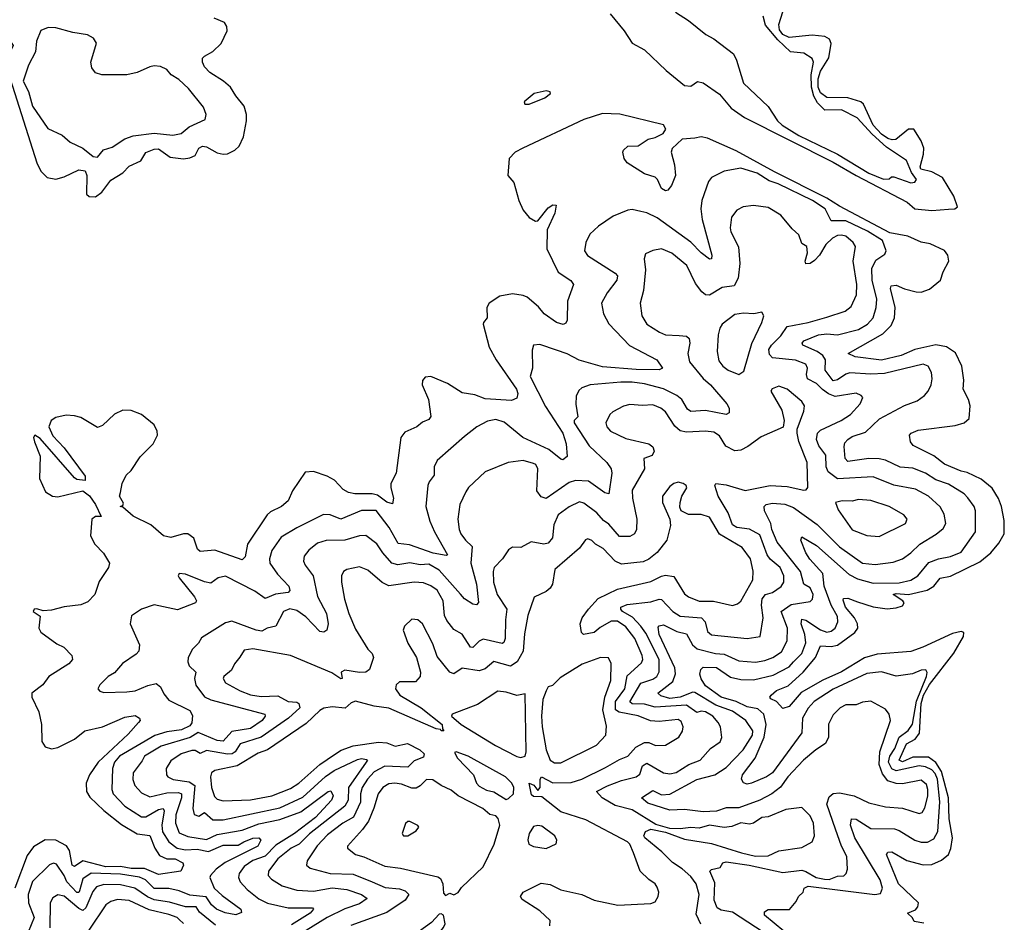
# Model space of a CAD drawing. Extents: x 1954678 to 2060275, y 904822 to 1016299.
# Tile 218 of 256: x 1967173 to 1971871, y 987872 to 992178. Entities that reach past the tile are written whole.
import ezdxf

# ---------------------------------------------------------------- set-up
doc = ezdxf.new("R2010")
doc.units = 0

msp = doc.modelspace()

# ---------------------------------------------------------------- linework, layer by layer
at = {"layer": '0CON20XD'}
for points in [[(1967158.4, 992265), (1967093.8, 992165), (1967096.1, 992125), (1967142, 992055), (1967111, 991989), (1967127.1, 991895), (1967255, 991494.5), (1967275, 991454.4), (1967305, 991424.7), (1967345, 991417.4), (1967385, 991428.6), (1967455, 991461.1), (1967485, 991456.2), (1967494.2, 991434.2), (1967492.5, 991345), (1967505, 991333.6), (1967535, 991333.1)], [(1969991.4, 992205), (1970057.5, 992125), (1970095, 992066), (1970155, 992034.4), (1970258.6, 991935), (1970345.6, 991864.4), (1970375, 991860), (1970407.1, 991882.9), (1970435, 991876.5), (1970513.1, 991823.1), (1970567.9, 991755), (1970631.6, 991711.6), (1971055, 991498.6), (1971163.9, 991433.9), (1971407.3, 991307.3), (1971445, 991275.8), (1971525, 991266.9)], [(1970303.2, 992213.2), (1970365, 992174.3), (1970446.6, 992106.6), (1970485, 992086.7), (1970578.6, 992015), (1970594, 991985), (1970626.7, 991875), (1970745, 991764), (1970789.4, 991695), (1970811.8, 991675), (1970891.8, 991625), (1971076.3, 991536.3), (1971225, 991445.4), (1971295, 991416.1), (1971321.3, 991418.7), (1971332.6, 991427.4), (1971345, 991427.7), (1971425, 991399.1)], [(1971525, 991266.9), (1971605, 991274.2), (1971635, 991275.7), (1971648.1, 991285), (1971630.3, 991335), (1971576, 991425), (1971525, 991451.9), (1971473, 991465), (1971469.3, 991475), (1971485.6, 991535.6), (1971487.1, 991565), (1971475, 991599.6), (1971439.6, 991655), (1971415, 991655.9), (1971354.5, 991605.5), (1971336.2, 991603.8), (1971315, 991611), (1971285, 991630.9), (1971246.2, 991675), (1971198.9, 991775), (1971187.5, 991785), (1971125, 991804.1), (1971025, 991807.2), (1970995, 991829.4), (1970982.9, 991855), (1970984, 991896), (1970995, 991931.3), (1971034, 991995), (1971045.2, 992064.8), (1971036.8, 992085), (1971015, 992098.1), (1970955, 992103.5), (1970845, 992092.1), (1970815, 992106.6), (1970799, 992129), (1970795.2, 992154.8), (1970815.3, 992215)], [(1967535, 991333.1), (1967565, 991354.7), (1967608.3, 991411.7), (1967665, 991447.3), (1967695, 991479.6), (1967751.1, 991505), (1967775.3, 991544.7), (1967815, 991560.2), (1967835, 991561.6), (1967891.6, 991521.6), (1967955, 991514.1), (1967985, 991518.7), (1968009.9, 991530.1), (1968028.7, 991565), (1968045, 991574.3), (1968065, 991571.2), (1968115, 991543.2), (1968145, 991536.2), (1968165, 991538.5), (1968200, 991555), (1968220.6, 991575), (1968240.9, 991619.1), (1968255.4, 991695), (1968255.4, 991725), (1968244.7, 991765), (1968203.9, 991813.9), (1968180, 991855), (1968145.4, 991885), (1968081.3, 991925), (1968055, 991953.5), (1968045.5, 991975), (1968045.5, 991994.5), (1968055, 992004.3), (1968095, 992026.1), (1968135, 992063.4), (1968163.4, 992125), (1968161.4, 992145), (1968150.5, 992165), (1968101.8, 992185)], [(1971425, 991399.1), (1971445, 991402.9), (1971452.5, 991415), (1971428, 991448), (1971405.2, 991505.2), (1971309.5, 991569.5), (1971240.9, 991630.9), (1971169.4, 991709.4), (1971095, 991747), (1971015, 991745.5), (1970980.3, 991780.3), (1970962.5, 991812.5), (1970951.8, 991855), (1970949.9, 991915), (1970961.2, 991975), (1970955, 991992.3), (1970915, 992018.7), (1970851.5, 992025), (1970791.1, 992081.1), (1970731.9, 992151.9), (1970721, 992195)], [(1967545, 991522.5), (1967573.5, 991556.5), (1967615, 991570.3), (1967675, 991609.6), (1967715, 991624.1), (1967815, 991636.9), (1967903.9, 991626.1), (1967944, 991635), (1967982.7, 991667.3), (1968059.1, 991700.9), (1968063.3, 991725), (1968049.8, 991759.8), (1967979.5, 991849.5), (1967932.9, 991892.9), (1967895.6, 991915), (1967875, 991939.4), (1967845, 991954.4), (1967815, 991957.8), (1967795, 991953.3), (1967733.8, 991925), (1967685, 991914.6), (1967565, 991914.5), (1967535, 991924.2), (1967518.3, 991948.3), (1967512.9, 991975), (1967540, 992065), (1967525, 992090), (1967497.5, 992105), (1967426.3, 992116.3), (1967345, 992139.1), (1967308.9, 992141.1), (1967274.6, 992125.4), (1967253.1, 992075), (1967248.8, 992025), (1967215, 991961.4), (1967190, 991885), (1967215.3, 991835.3), (1967234.5, 991765), (1967308, 991658), (1967376.6, 991626.6), (1967413.7, 991593.7), (1967474.1, 991564.1), (1967523.8, 991525), (1967545, 991522.5)], [(1969605, 991774.8), (1969679.6, 991805), (1969705.5, 991825), (1969704.2, 991834.2), (1969685, 991838.2), (1969628.6, 991825), (1969580.6, 991785), (1969583.3, 991775), (1969605, 991774.8)], [(1971487.4, 987867.4), (1971440.8, 987875), (1971433.8, 987893.8), (1971410, 987915), (1971448, 987932), (1971459.4, 987945), (1971461.4, 987965), (1971367.2, 988055), (1971309.1, 988195), (1971315, 988207.1), (1971335, 988207.2), (1971406, 988166), (1971484.7, 988145.3), (1971525, 988148.2), (1971571.9, 988168.1), (1971605, 988195.5), (1971616.1, 988223.9), (1971624.5, 988275), (1971608.4, 988365), (1971604.7, 988465), (1971571.8, 988591.8), (1971544.5, 988634.5), (1971509, 988659), (1971435, 988658.8), (1971385, 988637.3), (1971369.6, 988645), (1971405, 988723.1), (1971445.4, 988744.6), (1971466.3, 988773.7), (1971474.5, 988915), (1971485.8, 988955), (1971514.5, 989005.5), (1971631.4, 989155), (1971676.2, 989235), (1971678.7, 989255), (1971665, 989259.8), (1971625, 989249.5), (1971482.3, 989185), (1971425, 989163.9), (1971265, 989151.6), (1971205, 989133.5), (1971095, 989066.5), (1971005, 989026.3), (1970901.4, 988968.6), (1970845, 988901.6), (1970815, 988891.2), (1970785.2, 988925.2), (1970757.9, 988937.9), (1970753.1, 988945), (1970758.5, 988955), (1970785, 988977.6), (1970840.7, 988999.3), (1970912, 989065), (1970970.6, 989135), (1970995, 989190.4), (1971045, 989187.3), (1971075, 989194.4), (1971157.6, 989255), (1971171.8, 989275), (1971170.5, 989295), (1971156, 989325), (1971114, 989375), (1971102.1, 989407.9), (1971104.2, 989415.8), (1971125, 989418), (1971171.2, 989401.2), (1971245, 989377.1), (1971312.1, 989367.9), (1971355, 989371.4), (1971385, 989380.8), (1971393.3, 989395), (1971386.7, 989405), (1971341.2, 989435), (1971355, 989439.5), (1971415, 989435.8), (1971503.6, 989456.4), (1971534.7, 989475), (1971565, 989512.7), (1971615, 989523.4), (1971755, 989592), (1971807.7, 989635), (1971845, 989680), (1971870, 989725), (1971871.5, 989788.5), (1971858.4, 989855), (1971843.4, 989893.4), (1971812.9, 989942.9), (1971761.1, 989985), (1971695, 990017.8), (1971665, 990024.2), (1971586.8, 990056.8), (1971535, 990097.1), (1971437, 990147), (1971424.2, 990164.2), (1971418.8, 990195), (1971426.7, 990205), (1971461.2, 990218.8), (1971637.6, 990242.4), (1971680, 990255), (1971703.8, 990275), (1971708.1, 990335), (1971700, 990365), (1971674.5, 990415), (1971678.6, 990458.6), (1971669.1, 990525), (1971637.9, 990587.9), (1971595, 990617.5), (1971545, 990626.2), (1971445, 990604), (1971379.5, 990575), (1971285, 990553.3), (1971159.6, 990569.6), (1971126.7, 990585), (1971291.6, 990678.4), (1971331.7, 990718.3), (1971347.2, 990755), (1971351, 990805), (1971329.1, 990895), (1971331.8, 990908.2), (1971355, 990910.9), (1971395, 990893.2), (1971450.6, 990879.4), (1971475, 990878.1), (1971515, 990892.2), (1971566.2, 990935), (1971580, 990975), (1971607.1, 991025), (1971602.5, 991055), (1971586.6, 991076.6), (1971518.2, 991108.2), (1971475, 991116.5), (1971411.4, 991145), (1971325, 991160.1), (1971085, 991287.8), (1971025, 991325.9), (1970775, 991451.4), (1970592.2, 991552.2), (1970455, 991612.9), (1970425, 991618.1), (1970395, 991612), (1970335, 991607.4), (1970286.2, 991563.8), (1970282, 991545), (1970297.8, 991485), (1970302, 991435), (1970283.6, 991386.4), (1970266.7, 991365), (1970255, 991362), (1970235, 991372), (1970216.7, 991415), (1970205, 991427.1), (1970155, 991442.9), (1970072, 991495), (1970056.9, 991515), (1970050.5, 991545), (1970054, 991556), (1970075, 991574.4), (1970123.9, 991576.1), (1970172, 991608), (1970205, 991615.5), (1970244.4, 991635), (1970256.8, 991655), (1970245, 991675.8), (1970037, 991727), (1969955, 991730.7), (1969865, 991701), (1969574.8, 991565), (1969537.6, 991545), (1969509.2, 991515), (1969503.3, 991435), (1969531.1, 991401.1), (1969554.9, 991314.9), (1969575, 991268.5), (1969605, 991234.5), (1969635, 991216.2), (1969645, 991218.8), (1969695, 991280.8), (1969717.5, 991295), (1969733.6, 991293.6), (1969727.1, 991255), (1969690.6, 991175), (1969688.8, 991085), (1969743, 990973), (1969802.7, 990932.7), (1969815.6, 990915), (1969786.5, 990835), (1969785.3, 990744.7), (1969779.3, 990730.7), (1969766.7, 990723.3), (1969735, 990733.6), (1969676.5, 990775), (1969648.3, 990808.3), (1969595, 990853.8), (1969575, 990862.5), (1969525, 990869.2), (1969465, 990859.5), (1969414, 990825), (1969401.8, 990805), (1969403.3, 990755), (1969387.1, 990732.9), (1969384.4, 990725), (1969413.3, 990615), (1969446.6, 990555), (1969544.4, 990415), (1969550, 990395), (1969545, 990372.5), (1969519.4, 990360.6), (1969395, 990369.6), (1969345, 990387.3), (1969285, 990396.9), (1969215, 990441.8), (1969135, 990475.6), (1969107.9, 990472.1), (1969095, 990456.2), (1969093.2, 990435), (1969123.5, 990365), (1969134.6, 990285), (1969125, 990270.5), (1969095, 990258.1), (1969068.8, 990235), (1969010.8, 990209.2), (1968992.2, 990185), (1968969.6, 990015), (1968944.4, 989965), (1968943.6, 989945), (1968956.4, 989895), (1968952, 989868), (1968925, 989876.2), (1968881.2, 989908.8), (1968854.8, 989915.2), (1968772.5, 989915), (1968741.9, 989921.9), (1968716.6, 989936.6), (1968675, 989980.9), (1968640.2, 990000.2), (1968575, 990021.9), (1968535, 990018.6), (1968475, 989930), (1968455, 989881.9), (1968421.9, 989855), (1968369.5, 989830.5), (1968354.8, 989815.2), (1968260, 989675), (1968249.6, 989615), (1968235, 989601.2), (1968105, 989647.2), (1968035, 989640), (1968022.4, 989652.4), (1968004.6, 989705), (1967975.7, 989725.7), (1967955, 989725.3), (1967895, 989708.1), (1967859.2, 989715), (1967798.5, 989768.5), (1967715, 989810), (1967665, 989852.5), (1967652.5, 989855), (1967665, 989860), (1967668.8, 989871.2), (1967650, 989905), (1967655, 989922.5), (1967661.9, 989965), (1967681.9, 990005), (1967705, 990027.5), (1967747.7, 990092.3), (1967810.5, 990155), (1967830.6, 990195), (1967829.4, 990215), (1967814.4, 990245), (1967754.4, 990294.4), (1967705, 990313.8), (1967665, 990314.5), (1967625, 990295.4), (1967568.6, 990241.4), (1967545, 990232.3), (1967465, 990279.3), (1967435, 990288.1), (1967395, 990291.8), (1967345, 990279.8), (1967322.8, 990265), (1967312.9, 990235), (1967332.1, 990192.1), (1967385, 990134.4), (1967485, 990000), (1967485, 989980), (1967446.4, 989983.6), (1967435, 989992.5), (1967270.4, 990180.4), (1967245, 990195.6), (1967239.1, 990185), (1967244.5, 990164.5), (1967271.6, 990095), (1967268.5, 989988.5), (1967296.9, 989925), (1967330, 989905), (1967355, 989901.1), (1967475, 989930), (1967506.2, 989906.2), (1967535.3, 989865.3), (1967562.5, 989807.5), (1967535, 989807.1), (1967517.1, 989795), (1967511.4, 989715), (1967531.9, 989675), (1967573.4, 989633.4), (1967601.9, 989585), (1967596.9, 989565), (1967552, 989498), (1967532, 989435), (1967498.9, 989401.1), (1967465, 989385.9), (1967385, 989376.2), (1967325, 989360.6), (1967285, 989358.1), (1967255, 989367.1), (1967242.5, 989365), (1967237.5, 989355), (1967271.7, 989331.7), (1967264, 989275), (1967275, 989255.8), (1967350.2, 989200.2), (1967384.2, 989184.2), (1967422, 989145), (1967425.8, 989125), (1967407.1, 989105), (1967311.9, 989045), (1967284.2, 989005), (1967231.9, 988965), (1967231.9, 988945), (1967264.5, 988875), (1967276.7, 988815), (1967279.2, 988735), (1967295, 988709.4), (1967325, 988699.2), (1967356, 988705), (1967435, 988745.3), (1967484.3, 988785), (1967568.6, 988805), (1967675, 988850.7), (1967725, 988857.7), (1967745.7, 988845), (1967747.5, 988835), (1967740.5, 988825), (1967690.4, 988769.6), (1967547.9, 988635), (1967506.2, 988575), (1967490.6, 988535), (1967492.6, 988495), (1967508.4, 988468.4), (1967574.1, 988405), (1967658.8, 988338.8), (1967733.3, 988293.3), (1967795, 988285.4), (1967818.7, 988225), (1967841.2, 988191.2), (1967875, 988174.8), (1967915.6, 988175), (1967951.9, 988155), (1967954.4, 988145), (1967942, 988115), (1967835, 988099.5), (1967768.6, 988128.6), (1967705, 988128.2), (1967655, 988137.6), (1967585, 988136), (1967475, 988165.4), (1967435, 988137.7), (1967424.4, 988145), (1967411.5, 988215), (1967397.1, 988237.1), (1967345, 988262.9), (1967294.2, 988265), (1967238.5, 988231.5), (1967209, 988191), (1967150.8, 988035)], [(1970820.1, 987830.1), (1970727.8, 987905), (1970727.9, 987922.1), (1970745, 987932.2), (1970847.2, 987932.8), (1970878.5, 987971.5), (1970888.8, 987995), (1970911.2, 988015), (1970916, 988035), (1970935, 988043.6), (1971253.3, 988005), (1971280.8, 988009.2), (1971289.5, 988035), (1971278.6, 988075), (1971157.8, 988275), (1971138.2, 988335), (1971143.1, 988365), (1971165, 988364.5), (1971235, 988318.9), (1971347.5, 988317.5), (1971370, 988310), (1971445, 988264.3), (1971475, 988254.8), (1971505.2, 988254.8), (1971535, 988269.6), (1971554, 988305), (1971563.8, 988446.2), (1971552.7, 988555), (1971541.2, 988581.2), (1971525, 988598.7), (1971495, 988614), (1971465, 988618.8), (1971355, 988593.8), (1971334, 988604), (1971318.8, 988635), (1971324.9, 988665), (1971349.2, 988700.8), (1971370.3, 988755), (1971413.3, 988786.7), (1971432.8, 988817.2), (1971453.2, 988926.8), (1971500.7, 989045), (1971503.1, 989063.1), (1971496.6, 989076.6), (1971475, 989074.5), (1971432.6, 989057.4), (1971355, 989046.7), (1971285, 989066.4), (1971215, 989058.4), (1971055, 988983.5), (1970964.6, 988925.4), (1970935, 988893.8), (1970908.8, 988845), (1970904.8, 988775.2), (1970765.3, 988585), (1970736.2, 988565), (1970665, 988534.8), (1970645, 988531.5), (1970626.7, 988536.7), (1970617, 988555), (1970622.6, 988575), (1970683, 988655), (1970725, 988755.5), (1970734.8, 988815), (1970724.8, 988864.8), (1970695, 988889.5), (1970645, 988899.1), (1970592.4, 988925), (1970521, 988945), (1970445, 988999.7), (1970425, 989032.5), (1970419.1, 989055), (1970422.9, 989077.1), (1970435, 989088.3), (1970497.8, 989087.8), (1970565, 989041.6), (1970615, 989030.2), (1970675, 989028.8), (1970769.1, 989050.9), (1970845, 989090.8), (1970864.8, 989115), (1970905.9, 989154.1), (1970924.2, 989204.2), (1970920, 989245), (1970902, 989295), (1970905, 989317.5), (1970925, 989313.5), (1970995, 989267.1), (1971025, 989255.3), (1971045, 989260.8), (1971063.8, 989275), (1971077.8, 989305), (1971075, 989330), (1971045.3, 989385.3), (1971012.3, 989475), (1971006.2, 989535), (1970944, 989604), (1970923.8, 989635), (1970900, 989695), (1970905, 989710), (1970975, 989669.7), (1971131, 989531), (1971170.9, 989510.9), (1971245, 989489.2), (1971369.2, 989490.8), (1971425.8, 989504.2), (1971459.6, 989525), (1971511.7, 989588.3), (1971558, 989605), (1971615, 989616.7), (1971665, 989637.2), (1971734.6, 989735), (1971734.6, 989835), (1971727.7, 989855), (1971697, 989897), (1971679.2, 989915), (1971605, 989962.3), (1971545, 989983.2), (1971495, 990014), (1971435, 990037.6), (1971375, 990042.7), (1971305, 990075.7), (1971275, 990082.4), (1971225, 990084.4), (1971125, 990070.4), (1971112.2, 990085), (1971107.7, 990142.3), (1971111.1, 990158.9), (1971124.5, 990175), (1971145, 990189.2), (1971209.4, 990210.6), (1971275.8, 990274.2), (1971395, 990337.7), (1971455, 990359.5), (1971490, 990385), (1971508.1, 990405), (1971522.2, 990435), (1971527.8, 990465), (1971524.6, 990494.6), (1971508.6, 990525), (1971485, 990533.6), (1971300, 990490), (1971235, 990486.9), (1971135, 990493.7), (1971115, 990487.2), (1971075, 990459.3), (1971055, 990455.3), (1971016.7, 990505), (1971018, 990555), (1971005.2, 990575), (1970978.7, 990595), (1970910, 990625), (1970906.9, 990635), (1970915.5, 990645), (1970985, 990674), (1971025, 990679), (1971075, 990674.5), (1971175, 990699.6), (1971218.2, 990725), (1971245.3, 990755), (1971260.3, 990805), (1971262.9, 990845), (1971241.4, 990935), (1971239.8, 990990.2), (1971258.9, 991031.1), (1971300.6, 991059.4), (1971307.5, 991075), (1971290.3, 991125), (1971219.3, 991169.3), (1971115, 991218.7), (1971045, 991218), (1971016.6, 991275), (1970955.7, 991315), (1970792.1, 991395), (1970749.3, 991409.3), (1970691.9, 991445), (1970615, 991469.5), (1970535, 991455.6), (1970474.7, 991425.3), (1970460.5, 991405), (1970427.9, 991315), (1970423.2, 991275), (1970429.1, 991225), (1970475.4, 991055), (1970473.8, 991036.2), (1970465, 991035.8), (1970425, 991065.9), (1970375, 991116.3), (1970215, 991231.8), (1970165, 991256.2), (1970137.8, 991262.2), (1970095, 991272.5), (1970075, 991268.9), (1970005, 991240.6), (1969935, 991192.9), (1969894.5, 991155), (1969874.4, 991115), (1969868.9, 991075), (1969883.4, 991053.4), (1970015, 990968), (1970025.9, 990955), (1970023.2, 990935), (1969976.5, 990875), (1969950, 990825), (1969958.9, 990775), (1969985, 990727.1), (1970083.5, 990623.5), (1970214, 990555), (1970241.2, 990515), (1970225, 990507.5), (1970115, 990509.5), (1969955, 990521.5), (1969843.1, 990553.1), (1969785, 990584.1), (1969735, 990600.4), (1969655, 990627.5), (1969625.7, 990624.3), (1969618.3, 990601.7), (1969620.6, 990515), (1969609.7, 990475), (1969682.4, 990332.4), (1969764.8, 990205), (1969781.1, 990155), (1969786.2, 990093.8), (1969765, 990078.6), (1969755, 990081.4), (1969697.7, 990127.7), (1969574.2, 990184.2), (1969485, 990256.9), (1969445, 990270.4), (1969405, 990262.9), (1969355, 990235.6), (1969295, 990189.2), (1969165, 990074.4), (1969151.3, 990045), (1969151.6, 990005), (1969126.7, 989973.3), (1969120.4, 989955), (1969110.7, 989855), (1969130.8, 989785), (1969152.2, 989735), (1969214, 989625), (1969208.6, 989621.4), (1969147, 989633), (1969033, 989673), (1968979.3, 989679.3), (1968937, 989755), (1968875, 989836.4), (1968805, 989835.7), (1968705, 989794.7), (1968655, 989815.9), (1968622.4, 989817.6), (1968495, 989754.2), (1968421, 989709), (1968375.9, 989645), (1968364.6, 989605), (1968367.5, 989585), (1968402.9, 989532.9), (1968456.9, 989475), (1968461.8, 989455), (1968455, 989445.6), (1968393.5, 989436.5), (1968345, 989416.4), (1968295, 989452), (1968155, 989522.9), (1968120, 989515), (1968085, 989489.2), (1968054.6, 989495.4), (1967965, 989532.7), (1967935, 989535.8), (1967930, 989525), (1967933.6, 989515), (1968007.2, 989425), (1968016.2, 989405), (1968012, 989395), (1967927, 989363), (1967815, 989385.6), (1967755, 989365.6), (1967706.9, 989333.1), (1967700, 989295), (1967745.5, 989195.5), (1967741.4, 989165), (1967729.8, 989150.2), (1967663.4, 989106.6), (1967625, 989062), (1967595, 989043.8), (1967555.6, 989005), (1967546, 988985), (1967555, 988974.2), (1967575, 988967.5), (1967685, 988970.9), (1967725, 988976.2), (1967785, 989002), (1967825, 989010.6), (1967845, 988995.5), (1967861.5, 988961.5)], [(1971065.7, 988315.7), (1971024.3, 988435), (1971035, 988470), (1971054.2, 988485.8), (1971085, 988489.1), (1971155, 988475.2), (1971225, 988441.6), (1971305, 988423.3), (1971385, 988415.5), (1971465, 988390.9), (1971480, 988395), (1971492.9, 988417.1), (1971506.3, 988473.7), (1971506.9, 988505), (1971499.9, 988529.9), (1971475, 988549.8), (1971385, 988532.7), (1971355, 988533.5), (1971315, 988546.7), (1971289.7, 988579.7), (1971274.5, 988625), (1971277.1, 988685), (1971327.7, 988835), (1971322.2, 988865), (1971305, 988888.1), (1971235, 988926.4), (1971195, 988921.8), (1971165, 988909.1), (1971115, 988909.6), (1971088.9, 988895), (1971055, 988861.1), (1971033.2, 988816.8), (1971032.2, 988755), (1971018.6, 988725), (1970971.8, 988695), (1970913.4, 988645), (1970838.7, 988565), (1970803.1, 988516.9), (1970761.5, 988485), (1970705.7, 988454.3), (1970605, 988417.9), (1970545, 988417.9), (1970498.2, 988401.8), (1970435, 988398.4), (1970345, 988409.5), (1970275, 988407.4), (1970169.9, 988439.9), (1970140, 988465), (1970195, 988500.9), (1970235, 988480.3), (1970275, 988482.3), (1970405, 988552.8), (1970489.5, 988575), (1970545, 988609.6), (1970624.7, 988695), (1970669.7, 988765), (1970671.2, 988785), (1970638.5, 988835), (1970575, 988878.5), (1970495, 988907.8), (1970395, 988967.8), (1970385, 988970), (1970325, 988946.1), (1970275, 988940.1), (1970232.3, 988952.3), (1970218.5, 988965), (1970289.2, 989020.8), (1970303, 989057), (1970298.8, 989085), (1970224.8, 989245), (1970220.6, 989279.4), (1970225, 989286.5), (1970245, 989290.7), (1970308.6, 989258.6), (1970355, 989248.1), (1970384.4, 989195), (1970406.2, 989176.2), (1970493.4, 989153.4), (1970535, 989150.3), (1970605, 989118.3), (1970685, 989113.1), (1970729.3, 989120.7), (1970767.5, 989135), (1970808.5, 989161.5), (1970835.7, 989215), (1970836.3, 989275), (1970807.1, 989355), (1970855, 989387.4), (1970945, 989401.8), (1970956.8, 989413.2), (1970959.5, 989435), (1970945, 989467.3), (1970914.6, 989485), (1970899.5, 989545), (1970788.1, 989685), (1970762.8, 989745), (1970757.1, 989775), (1970727.7, 989835), (1970725.3, 989855), (1970735, 989864.7), (1970765, 989871.7), (1970825, 989866.7), (1970865, 989850.5), (1970978.9, 989768.9), (1971085, 989662.7), (1971195, 989584.4), (1971255, 989578.8), (1971340.5, 989589.5), (1971385, 989605.8), (1971425.8, 989634.2), (1971468.7, 989675), (1971546.9, 989723.1), (1971579.3, 989750.7), (1971592, 989775), (1971585, 989819.2), (1971565, 989853.5), (1971509.1, 989905), (1971447.5, 989937.5), (1971345, 989956.5), (1971245, 989997.1), (1971075, 989987.6), (1971030.7, 990020.7), (1971021, 990045), (1971019.8, 990099.8), (1970986.7, 990145), (1970976, 990175), (1970979.8, 990205), (1970995, 990220), (1971093.3, 990265), (1971137.5, 990295), (1971184.3, 990345), (1971196, 990375), (1971188.8, 990385), (1971165, 990395.4), (1971065, 990380.8), (1971032.8, 990392.8), (1971003.5, 990413.5), (1970975, 990441.4), (1970932.1, 990465), (1970927.9, 990485), (1970933, 990515), (1970924.6, 990535), (1970875, 990553.7), (1970765.2, 990565.2), (1970750.4, 990580.4), (1970748.6, 990605), (1970760, 990625), (1970805, 990670), (1970835, 990714.7), (1970935, 990732.7), (1971025, 990758.3), (1971112.2, 990787.8), (1971140.8, 990809.2), (1971165.8, 990865), (1971167.4, 990915), (1971150, 991025), (1971160.9, 991095), (1971150, 991115), (1971115, 991144.3), (1971095, 991150.2), (1971075, 991147.9), (1971051.5, 991135), (1971019.4, 991105), (1970988.9, 991055), (1970965, 991029.1), (1970945, 991014.1), (1970925, 991013.6), (1970920.8, 991025), (1970931.6, 991065), (1970929.4, 991095), (1970905, 991110.6), (1970891.5, 991151.5), (1970859.5, 991179.5), (1970805, 991245.4), (1970745, 991281.5), (1970675, 991290.5), (1970625, 991285.5), (1970595, 991269.4), (1970570.5, 991235), (1970564, 991184), (1970567.3, 991165), (1970603.8, 991093.8), (1970608.8, 991015), (1970601.1, 990945), (1970582.3, 990907.7), (1970525, 990900.3), (1970465, 990863.9), (1970445, 990865.4), (1970428.8, 990878.8), (1970398.7, 990918.7), (1970356.2, 991005), (1970285, 991063.8), (1970235, 991083.8), (1970195, 991076.5), (1970160, 991060), (1970152.5, 991037.5), (1970159.2, 990985), (1970150.4, 990885), (1970134.6, 990825), (1970141.2, 990765), (1970165.8, 990725.8), (1970226.2, 990686.2), (1970255, 990674.7), (1970319.3, 990670.7), (1970355, 990667.5), (1970367.3, 990657.3), (1970370.8, 990635), (1970361.8, 990585), (1970370, 990545), (1970435.2, 990465.2), (1970469.1, 990435), (1970547.7, 990345), (1970558.2, 990325), (1970557.9, 990302.1), (1970545, 990293.8), (1970445, 990313.9), (1970375, 990308.7), (1970360, 990320), (1970333.3, 990365), (1970309.3, 990385), (1970245, 990415.9), (1970155, 990439.8), (1970095, 990448.3), (1970041.9, 990448.1), (1969895, 990435.3), (1969855, 990420.9), (1969841.1, 990408.9), (1969828.2, 990381.8), (1969826.2, 990343.8), (1969836.2, 990283.8), (1969819.2, 990265), (1969819.1, 990255), (1969890.8, 990145), (1969975.3, 990065), (1969996, 990035), (1969999.4, 990015), (1969984.2, 989915.8), (1969965, 989920.4), (1969886.7, 989976.7), (1969825, 989979), (1969795, 989970), (1969685, 989893.2), (1969662, 989902), (1969640.1, 989930.1), (1969645.3, 990035.3), (1969636.4, 990055), (1969625, 990061.1), (1969575, 990074.5), (1969504.5, 990065.5), (1969395, 990020), (1969314.7, 989945.3), (1969301.5, 989925), (1969273.3, 989865), (1969264.5, 989795), (1969270, 989745), (1969278.5, 989725), (1969300, 989695), (1969332.9, 989665), (1969325.2, 989584.8), (1969352.4, 989485), (1969362.1, 989397.9), (1969353.4, 989386.6), (1969335, 989389.6), (1969295, 989415.4), (1969277.2, 989437.2), (1969175, 989551.8), (1969125, 989579.6), (1969085, 989577.7), (1969035, 989587), (1968976.9, 989576.9), (1968949.5, 989585), (1968905.3, 989635), (1968878, 989678), (1968825, 989716.6), (1968795, 989715.8), (1968725, 989694.1), (1968635, 989693.2), (1968595, 989680), (1968552.6, 989647.4), (1968531.2, 989618.8), (1968527.5, 989595), (1968535.6, 989575), (1968572.9, 989525), (1968595, 989425.7), (1968636.6, 989345), (1968644.6, 989295), (1968639.5, 989265), (1968625, 989255.4), (1968605, 989258.9), (1968539.2, 989329.2), (1968495, 989358.6), (1968462.8, 989367.3), (1968432.5, 989355), (1968396, 989284), (1968354.3, 989275.7), (1968329.3, 989260.7), (1968301.4, 989265), (1968185, 989308.3), (1968155, 989300.7), (1968040.8, 989229.2), (1968026.5, 989203.5), (1967997.5, 989175), (1967977.9, 989135), (1967976, 989115), (1967982.5, 989095), (1968014.2, 989065), (1968006.8, 989035), (1968013.4, 989003.4), (1968055, 988947.6), (1968085, 988933.3), (1968343.8, 988865), (1968344.4, 988855), (1968329.7, 988835), (1968275, 988796.2), (1968185, 988781.3), (1968144.4, 988735.6), (1968115, 988739.1), (1968025, 988777.9), (1967987.1, 988752.9), (1967848.4, 988711.6), (1967769.2, 988665), (1967758, 988642), (1967715.3, 988585), (1967712.4, 988552.4), (1967722.9, 988525), (1967755, 988488.7), (1967795, 988469.5), (1967875, 988489.4), (1967931.5, 988491.5), (1967944.7, 988485), (1967945.7, 988465), (1967919, 988385), (1967916.4, 988345), (1967935, 988298.7), (1967975, 988280.9), (1968065, 988267.5), (1968115, 988291), (1968235, 988310.9), (1968315, 988340.9), (1968415, 988361.8), (1968515, 988399.5), (1968645, 988495.3), (1968658.4, 988498.4), (1968669.7, 988475), (1968660.5, 988455), (1968585, 988371.7), (1968484.3, 988295), (1968395, 988240.3), (1968345, 988187), (1968285, 988167.1), (1968245, 988138.1), (1968220, 988105), (1968216.8, 988085), (1968225.4, 988065), (1968258.6, 988028.6), (1968315, 987984.1), (1968355, 987962.5), (1968455, 987940.9), (1968570.8, 987940.8), (1968575.4, 987935), (1968559.4, 987915), (1968470.5, 987859.5)], [(1970605, 990484.4), (1970628.6, 990501.4), (1970666.3, 990633.7), (1970715, 990733.8), (1970723.8, 990765), (1970715, 990782.5), (1970675.6, 990774.4), (1970627.2, 990777.2), (1970585, 990770.9), (1970525.6, 990725), (1970514.6, 990705.4), (1970506.4, 990673.6), (1970502.1, 990595), (1970509.5, 990549.5), (1970528.1, 990525), (1970554.4, 990505), (1970605, 990484.4)], [(1970423.6, 987863.6), (1970400.8, 987910.8), (1970415.3, 988005), (1970400.6, 988055), (1970375, 988090), (1970335, 988127.6), (1970287.5, 988157.5), (1970237.5, 988207.5), (1970155.8, 988275), (1970152, 988285), (1970160, 988305), (1970185, 988315.4), (1970255, 988301.6), (1970345, 988269), (1970475, 988247.7), (1970617.3, 988202.7), (1970685, 988187.7), (1970745, 988188.6), (1970795, 988213.1), (1970905, 988228.1), (1970954, 988256), (1970965.4, 988284.6), (1970960.3, 988345), (1970945, 988378.9), (1970905, 988420), (1970829.7, 988410.2), (1970745, 988374.2), (1970715, 988371.2), (1970675, 988345.3), (1970655, 988340.3), (1970615, 988345.8), (1970570.9, 988329.1), (1970535, 988324.7), (1970465.2, 988334.8), (1970415, 988320.8), (1970375, 988324.6), (1970325, 988317.8), (1970275, 988319.6), (1970208.6, 988338.6), (1970095, 988408.4), (1970015, 988428.3), (1969952.4, 988465), (1969925.6, 988495), (1969977.5, 988522.5), (1970045, 988548.4), (1970115.5, 988565), (1970131.7, 988578.3), (1970145, 988618.2), (1970165, 988630.7), (1970245.3, 988585.2), (1970275, 988580.7), (1970305, 988585.8), (1970365.4, 988625), (1970419.6, 988645), (1970468.9, 988701.1), (1970515, 988733.3), (1970523, 988753), (1970517.5, 988805), (1970506.8, 988825), (1970480.9, 988855), (1970445, 988876.4), (1970425, 988879.4), (1970405, 988872.5), (1970355, 988907.1), (1970205, 988897.7), (1970155, 988912), (1970095, 988914.6), (1970085, 988923.6), (1970137.7, 989012.3), (1970195, 989030.9), (1970212.9, 989045), (1970224.1, 989065.9), (1970224.2, 989125), (1970161.1, 989251.1), (1970137.9, 989285), (1970097.1, 989327.1), (1970049.3, 989355), (1970040.9, 989365), (1970041.4, 989375), (1970072.6, 989387.4), (1970185, 989400.9), (1970225, 989413.8), (1970235, 989411.2), (1970290.5, 989355), (1970325, 989331.5), (1970426.1, 989325), (1970444.7, 989305), (1970455, 989259.4), (1970475, 989243.3), (1970644.5, 989225.5), (1970707.1, 989235), (1970720.5, 989325), (1970712.4, 989385), (1970715.4, 989414.6), (1970731.5, 989435), (1970765, 989445.2), (1970806.9, 989473.1), (1970819.1, 989495), (1970818.9, 989525), (1970802, 989565), (1970755, 989604.7), (1970740.2, 989625), (1970705, 989720.3), (1970655, 989746.7), (1970595, 989755.2), (1970575, 989767.2), (1970553.8, 989825), (1970505.4, 989905), (1970489.5, 989955), (1970495.5, 989964.5), (1970545, 989958.4), (1970635, 989931.6), (1970755, 989955.2), (1970835, 989951.2), (1970915, 989933.6), (1970926.7, 989935), (1970934.2, 989945.8), (1970930.5, 990065), (1970890.3, 990165), (1970882.3, 990205), (1970883.5, 990225), (1970915, 990310), (1970917.8, 990335), (1970905, 990356.9), (1970835, 990415.8), (1970795, 990428.6), (1970763, 990417), (1970758, 990405), (1970810.5, 990315), (1970820.6, 990265), (1970815.6, 990234.4), (1970711.6, 990188.4), (1970648.2, 990141.8), (1970614.6, 990124.6), (1970585, 990121.5), (1970543, 990143), (1970511.7, 990191.7), (1970485, 990209.3), (1970445, 990214.7), (1970355, 990210.7), (1970325, 990216.8), (1970298.7, 990238.7), (1970255, 990307.1), (1970231.9, 990325), (1970195, 990340.3), (1970145, 990336.6), (1970085, 990341.3), (1970055, 990333.2), (1970003.1, 990306.9), (1969988.9, 990295), (1969970, 990255), (1969974.7, 990235), (1969992.5, 990215), (1970065, 990180), (1970175.7, 990155), (1970195, 990140), (1970200.9, 990119.1), (1970190.7, 990099.3), (1970151.2, 990085), (1970154.2, 990035), (1970096.5, 989933.5), (1970096.6, 989895), (1970117.5, 989795), (1970116.2, 989745), (1970107.1, 989725), (1970085, 989711.5), (1970035, 989713), (1969985, 989770.8), (1969958.9, 989788.9), (1969927.1, 989825), (1969865, 989871.8), (1969845, 989877.2), (1969795, 989854), (1969743.1, 989815), (1969722.6, 989767.4), (1969715, 989706), (1969695, 989680.5), (1969675, 989676.2), (1969613.4, 989686.6), (1969565, 989660), (1969525, 989661.2), (1969505, 989648.8), (1969477.5, 989605), (1969438, 989565), (1969431.8, 989545), (1969433.7, 989495), (1969451.6, 989435), (1969498.5, 989365), (1969490.7, 989315), (1969489, 989225), (1969483.2, 989206.8), (1969475, 989201.2), (1969385, 989222.3), (1969365, 989212.9), (1969335, 989182.1), (1969325, 989183.6), (1969285, 989245.6), (1969245, 989268.9), (1969211.2, 989311.2), (1969200.3, 989335), (1969194.3, 989405), (1969165, 989456), (1969135, 989476.8), (1969100.8, 989490.8), (1969055.2, 989494.8), (1968935, 989476.8), (1968902.3, 989492.3), (1968835, 989551.5), (1968795, 989568.2), (1968735, 989555.4), (1968718.1, 989545), (1968709.1, 989525), (1968709.5, 989495), (1968722.6, 989412.6), (1968743.4, 989345), (1968775, 989270), (1968834.4, 989175), (1968854.5, 989154.5), (1968861.9, 989135), (1968842, 989078), (1968824.7, 989065.3), (1968795, 989062.9), (1968725, 989074.3), (1968708, 989065), (1968712.5, 989035), (1968705, 989032.5), (1968662.2, 989062.2), (1968466.1, 989145), (1968285, 989176.4), (1968245, 989169.4), (1968223.6, 989136.4), (1968198.1, 989105), (1968183.3, 989075), (1968147.3, 989045), (1968144.4, 989035), (1968154.7, 989014.7), (1968225, 988975.3), (1968275, 988956.2), (1968325, 988949.5), (1968405, 988952.3), (1968455, 988925.8), (1968495, 988922.2), (1968505.3, 988915), (1968509.7, 988895), (1968455.7, 988845), (1968325.3, 988754.7), (1968225, 988723), (1968200.7, 988685), (1968186.6, 988675), (1968165, 988673.5), (1968065, 988690.7), (1968035, 988677.5), (1968010.8, 988690.8), (1967995, 988692.1), (1967944.5, 988675), (1967895, 988642.1), (1967872.3, 988605), (1967873.6, 988575), (1967880, 988565), (1967905, 988553.2), (1967981.9, 988541.9), (1968009.4, 988525), (1967999.7, 988415), (1968006.4, 988386.4), (1968027.8, 988377.8), (1968055, 988395.5), (1968095, 988360.6), (1968145, 988360), (1968415, 988417.7), (1968525, 988468.4), (1968633, 988567), (1968674.5, 988595.5), (1968785, 988648.4), (1968805, 988653.6), (1968828.7, 988648.7), (1968832.2, 988645), (1968826, 988635), (1968742.4, 988515), (1968740.7, 988455), (1968725, 988425.7), (1968555.7, 988294.3), (1968506.1, 988245), (1968469.4, 988225), (1968405.7, 988174.3), (1968360.3, 988115), (1968359.6, 988095), (1968375, 988078.2), (1968425.7, 988045), (1968495.6, 988025.6), (1968575, 988020.5), (1968665, 988036.1), (1968735, 988028), (1968805, 988004.7), (1968830.6, 987985), (1968795, 987959.5), (1968725, 987935.8), (1968640.8, 987895), (1968427.3, 987762.7)], [(1969703.4, 987855), (1969705, 987880), (1969655.9, 987925.9), (1969571.3, 987981.3), (1969563.1, 987995), (1969575.8, 988015), (1969660.9, 988059.1), (1969705, 988052.7), (1969755, 988026.8), (1969855.5, 988004.5), (1969915, 987976.9), (1970026.7, 987953.3), (1970185, 987961.4), (1970205, 987970), (1970220, 987995), (1970222.5, 988015), (1970215, 988040), (1970205, 988055.8), (1970175, 988075.7), (1970134.3, 988115), (1970102.6, 988202.6), (1970083.9, 988245), (1970073.1, 988255), (1969875, 988360.4), (1969755, 988398.1), (1969665, 988469.5), (1969625, 988472.5), (1969615, 988480), (1969604.3, 988535.7), (1969626.2, 988526.2), (1969645, 988500), (1969656.7, 988515), (1969657.5, 988555), (1969663.9, 988566.1), (1969717.5, 988537.5), (1969805, 988538.2), (1969855, 988554.7), (1969969, 988611), (1970035, 988648.9), (1970075, 988663.9), (1970112.8, 988707.2), (1970155, 988728.9), (1970175, 988729.2), (1970207.5, 988715), (1970255, 988716.5), (1970318.6, 988755), (1970336.2, 988783.8), (1970339.1, 988805), (1970330, 988830), (1970315, 988838.9), (1970225, 988830), (1970182.9, 988832.9), (1970125, 988857.1), (1970033.8, 988873.8), (1970016.2, 988885), (1970016.6, 988925), (1970060.8, 988985), (1970072.7, 989047.3), (1970140.3, 989109.7), (1970146.9, 989125), (1970143.9, 989145), (1970109.2, 989225), (1970065, 989281.6), (1970025, 989307.8), (1969995, 989308.8), (1969942.4, 989277.6), (1969915, 989253.7), (1969864.3, 989245), (1969854.7, 989255), (1969846.9, 989295), (1969856.4, 989325), (1969887.4, 989365), (1969933.7, 989416.3), (1970025, 989460.3), (1970185, 989496.8), (1970235, 989523.3), (1970255, 989527.5), (1970295, 989521.1), (1970345, 989438.5), (1970364.3, 989424.3), (1970415, 989403.8), (1970483.2, 989403.2), (1970575, 989383.5), (1970599.1, 989390.9), (1970615, 989404.3), (1970671.8, 989505), (1970672.4, 989547.6), (1970660.5, 989605), (1970619.9, 989659.9), (1970512.8, 989722.8), (1970464.4, 989805), (1970425, 989817.7), (1970365, 989816.5), (1970330, 989835), (1970322.7, 989852.7), (1970324.4, 989875), (1970333.5, 989905), (1970355.9, 989945), (1970353.6, 989955), (1970339.5, 989965), (1970315, 989971.3), (1970294.2, 989965), (1970275, 989950.8), (1970240.8, 989905), (1970240.5, 989875), (1970275.7, 989795), (1970278.1, 989765), (1970260.8, 989695), (1970214.6, 989635.4), (1970176, 989604), (1970148.8, 989591.2), (1970045, 989580.4), (1970015, 989594.5), (1969957.3, 989655), (1969920.6, 989675), (1969903.8, 989693.8), (1969885, 989700.6), (1969873.7, 989696.3), (1969845, 989657.1), (1969726.7, 989555), (1969715.6, 989485), (1969704.6, 989465.4), (1969685, 989449.4), (1969627.9, 989422.1), (1969598.6, 989335), (1969582.4, 989247.6), (1969576.2, 989165), (1969546.4, 989113.6), (1969515, 989093.2), (1969435, 989116.2), (1969395, 989081.1), (1969365, 989072.1), (1969285.3, 989084.7), (1969245, 989057.3), (1969225, 989065.4), (1969165, 989139.4), (1969145, 989200.6), (1969095.5, 989295.5), (1969073.3, 989315), (1969045, 989318.6), (1969008.8, 989285), (1969002.5, 989265), (1969025, 989203.3), (1969067.1, 989135), (1969085.4, 989065), (1969084.4, 989045), (1969061.8, 989018.2), (1968985, 989019.1), (1968970, 989005), (1968967.1, 988985), (1968987.6, 988955), (1969088.2, 988895), (1969189.2, 988815), (1969190, 988795), (1969197.5, 988785), (1969183.8, 988785), (1969181.7, 988791.7), (1969161.2, 988795), (1968935, 988893.2), (1968865, 988903.5), (1968775, 988927.1), (1968755, 988919.1), (1968726.4, 988893.6), (1968665, 988899.4), (1968625, 988893.1), (1968605, 988882.2), (1968539.9, 988820.1), (1968355.1, 988694.9), (1968311.9, 988678.1), (1968211.5, 988618.5), (1968104.7, 988595.3), (1968087.8, 988585), (1968083.9, 988566.1), (1968088.8, 988515), (1968102.5, 988472.5), (1968115, 988458.8), (1968145, 988451.4), (1968275, 988456.2), (1968377.1, 988475), (1968465, 988509.8), (1968505, 988535.3), (1968605, 988625.3), (1968675, 988672.4), (1968707.5, 988692.5), (1968765, 988712.8), (1968885, 988730.8), (1968925, 988727.6), (1968965, 988711.6), (1969024.1, 988724.1), (1969083.3, 988695), (1969102.7, 988675), (1969100, 988660), (1969055, 988641.9), (1969025, 988611.8), (1968915, 988616), (1968865, 988589), (1968832.8, 988555), (1968807.4, 988515), (1968799, 988485), (1968800.3, 988445), (1968766.7, 988373.3), (1968715, 988344), (1968641.5, 988288.5), (1968593.5, 988236.5), (1968545.5, 988165), (1968541.9, 988145), (1968559.8, 988129.8), (1968655, 988104.8), (1968765, 988100.6), (1968855.2, 988065.2), (1968917.2, 988037.2), (1968985, 988030.7), (1969012, 988022), (1969030.4, 988005), (1969012.8, 987977.3), (1968925, 987918.6), (1968753.3, 987856.7)], [(1971275, 989712.9), (1971400, 989775), (1971408.1, 989795), (1971392.5, 989815), (1971322, 989855), (1971235, 989884.7), (1971175, 989888.8), (1971145, 989880.5), (1971097, 989883), (1971066.7, 989875), (1971078.8, 989838.8), (1971145, 989744.6), (1971215, 989716.7), (1971275, 989712.9)], [(1969755, 988633.1), (1969925, 988717.5), (1969969.5, 988765), (1969973, 988807), (1969956.4, 988885), (1969965.2, 988945), (1969993.9, 989025), (1969995.8, 989105.8), (1969982.7, 989132.7), (1969945, 989134.4), (1969856.6, 989103.4), (1969752.5, 989037.5), (1969715, 989001.1), (1969695, 988995.5), (1969685, 988975.5), (1969669.9, 988935), (1969663.9, 988855), (1969665.9, 988804.1), (1969686.2, 988695), (1969705, 988644.6), (1969725, 988633.1), (1969755, 988633.1)], [(1967861.5, 988961.5), (1967885, 988931.8), (1967985, 988882.5), (1967998.1, 988858.1), (1967995, 988822.7), (1967985, 988809.7), (1967945, 988790.6), (1967875, 988781.1), (1967817.9, 988762.1), (1967649.4, 988665), (1967625.9, 988635), (1967616.7, 988605), (1967612.2, 988505), (1967619.4, 988485), (1967674.6, 988425), (1967755, 988374.4), (1967775, 988374.8), (1967835, 988409.6), (1967858.1, 988415), (1967863, 988403), (1967851.3, 988335), (1967855, 988303.5), (1967885.4, 988255.4), (1967925.4, 988225.4), (1967965, 988217), (1968020.8, 988220.8), (1968075, 988210), (1968145, 988239.5), (1968215, 988240.2), (1968243.4, 988255), (1968285, 988272.8), (1968314.6, 988274.6), (1968323.3, 988263.3), (1968309.6, 988235), (1968153.7, 988156.3), (1968111.4, 988125), (1968083.1, 988095), (1968080.5, 988085), (1968101.5, 988035), (1968139.1, 987999.1), (1968228.8, 987935), (1968231.9, 987918.1), (1968205, 987907.8), (1968153.4, 987916.6), (1968112.3, 987935), (1968088.8, 987955), (1968062.5, 987992.5), (1967985, 988001.7), (1967935, 988021.6), (1967885, 988032.8), (1967815, 988033.3), (1967774, 988074), (1967745, 988087.2), (1967655, 988101.7), (1967515, 988106.8), (1967475, 988079.5), (1967458.9, 988021.1), (1967455, 988014.2), (1967445.7, 988014.3), (1967397.5, 988065), (1967385.4, 988095), (1967349.7, 988149.7), (1967335, 988153.6), (1967315, 988146.2), (1967235, 988067.1), (1967214.3, 988004.3), (1967215.7, 987965), (1967243, 987895), (1967214.3, 987825)], [(1969565, 988658.5), (1969585, 988664.9), (1969590.7, 988685), (1969585, 988961.2), (1969545, 988954.4), (1969495, 988970), (1969455, 988974), (1969358.5, 988911.5), (1969236.2, 988865), (1969234.4, 988855), (1969279.5, 988815), (1969444.2, 988715), (1969545, 988662.6), (1969565, 988658.5)], [(1969495, 988457.5), (1969505, 988462.5), (1969528.8, 988485), (1969530.8, 988515), (1969522.2, 988535), (1969490.9, 988565), (1969312.7, 988665), (1969256.2, 988685), (1969248.3, 988681.7), (1969262.1, 988655), (1969338.8, 988575), (1969352.9, 988535), (1969365, 988520.6), (1969401.3, 988501.3), (1969435, 988494), (1969495, 988457.5)], [(1969205, 988000), (1969225, 988010), (1969245, 988002.5), (1969265, 988013.3), (1969281.7, 988038.3), (1969385, 988135.8), (1969437.9, 988245), (1969464.2, 988335), (1969457.1, 988367.1), (1969445, 988380), (1969416.4, 988386.4), (1969382.5, 988415), (1969265, 988474.6), (1969231.5, 988501.5), (1969183.9, 988523.9), (1969145, 988551.3), (1969115, 988552.7), (1969085, 988522.1), (1969065, 988511.4), (1969045, 988511.2), (1968995, 988530.7), (1968964, 988536), (1968935, 988532.1), (1968906.7, 988515), (1968883.3, 988485), (1968863.6, 988416.4), (1968837.1, 988355), (1968809.1, 988315), (1968736.9, 988235), (1968737.5, 988225), (1968775.8, 988195), (1968815, 988183.6), (1968915, 988139), (1968989.9, 988129.9), (1969168.9, 988088.9), (1969180.6, 988080.6), (1969192.5, 988055), (1969195, 988010), (1969205, 988000)], [(1969025, 988284), (1969065, 988307.5), (1969077.5, 988325), (1969073, 988333), (1969035, 988353.3), (1969025, 988352.5), (1969015, 988342.5), (1968998.8, 988295), (1969004.4, 988284.4), (1969025, 988284)], [(1969685, 988224.4), (1969733.8, 988246.2), (1969736.2, 988263.8), (1969727.1, 988285), (1969665, 988330), (1969645, 988334.2), (1969625, 988328.5), (1969605, 988295.7), (1969598.6, 988265), (1969602.5, 988245), (1969625, 988233.6), (1969685, 988224.4)], [(1970720.3, 987825), (1970575, 987920), (1970520.3, 987930.3), (1970500.7, 987940.7), (1970487.5, 987977.5), (1970489.6, 988059.6), (1970466.9, 988115), (1970475, 988124.3), (1970516.4, 988133.6), (1970528, 988155), (1970545, 988160.9), (1970653.3, 988145), (1970815, 988109.7), (1970905, 988120), (1970925, 988114.6), (1970974.5, 988085), (1971013.1, 988076.9), (1971035, 988075.9), (1971075, 988092.5), (1971105.9, 988094.1), (1971117.5, 988105), (1971122.5, 988125), (1971120.3, 988185), (1971094.2, 988234.2), (1971065.7, 988315.7)], [(1968108.2, 987858.2), (1968030.7, 987920.7), (1968015.9, 987945.9), (1967965, 987946), (1967887.8, 987967.8), (1967815, 987978.3), (1967783.1, 987993.1), (1967723.2, 988035), (1967655, 988050.6), (1967575, 988051.9), (1967539.8, 988040.2), (1967521.6, 988018.4), (1967489.7, 987940.3), (1967475, 987928), (1967455, 987937), (1967385, 987996.1), (1967355, 988002), (1967331.7, 987988.3), (1967318.6, 987965), (1967317.8, 987845)], [(1967955, 987866.6), (1967935, 987885.9), (1967925, 987895.2), (1967885, 987909.4), (1967791.8, 987931.8), (1967695, 987976), (1967639.9, 987980.1), (1967608.6, 987971.4), (1967585, 987954.6), (1967502.5, 987835)], [(1968635, 987502.5), (1968668.3, 987531.7), (1968900, 987595), (1968955, 987625.6), (1969118.6, 987751.4), (1969195, 987847.5), (1969203.3, 987865), (1969196.2, 987906.2), (1969185, 987912.5), (1969175, 987910), (1969138.8, 987871.2), (1969080.6, 987829.4), (1968834.7, 987745.3), (1968702, 987675), (1968646.7, 987595), (1968623, 987523), (1968623.3, 987503.3), (1968635, 987502.5)]]:
    msp.add_lwpolyline(points, dxfattribs=at)

doc.saveas('drawing.dxf')
